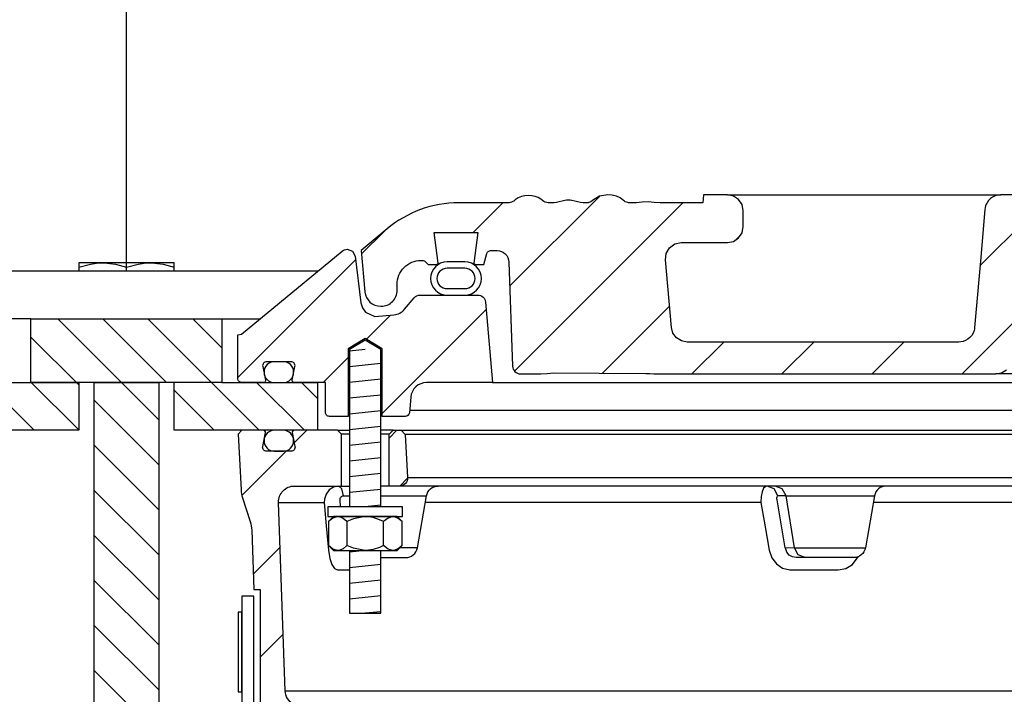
# Model space of a CAD drawing. Extents: x -169 to 7270, y -140 to 2984.
# Tile 82 of 256: x 195.41 to 203.14, y 1110.95 to 1116.25. Entities that reach past the tile are written whole.
import ezdxf

# ---------------------------------------------------------------- set-up
doc = ezdxf.new("R2010")
doc.units = 0
doc.header["$MEASUREMENT"] = 0
for name, color, linetype in [('MULTI-PORT-MANHOLE', 4, 'CONTINUOUS'), ('MULTI-PORT-MANHOLE-HATCH', 252, 'CONTINUOUS'), ('MULTI-PORT-SHROUD', 1, 'CONTINUOUS'), ('MULTI-PORT-SPILL-BUCKET', 1, 'CONTINUOUS'), ('MULTI-PORT-SPILL-BUCKET-HATCH', 7, 'CONTINUOUS'), ('MULTI-PORT-SPILL-BUCKET-MANHOLE', 2, 'CONTINUOUS'), ('MULTI-PORT-SPILL-BUCKET-MANHOLE-HATCH', 7, 'CONTINUOUS'), ('MULTI-PORT-SPILL-BUCKET-SHROUD', 1, 'CONTINUOUS')]:
    doc.layers.add(name, color=color, linetype=linetype)
pattern_1 = [(45, (-7769.5169, -63.5599), (-0.35355339, 0.35355339), [])]
pattern_2 = [(135, (8178.01292, -63.55992), (0.176776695, 0.176776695), [])]

msp = doc.modelspace()

# ---------------------------------------------------------------- hatches: boundary and pattern name
at = {"layer": 'MULTI-PORT-MANHOLE-HATCH', "linetype": 'Continuous'}
h = msp.add_hatch(dxfattribs=at)
h.set_pattern_fill('LINE', color=256, scale=2, angle=45, style=0)
h.set_pattern_definition(pattern_2)
h.paths.add_polyline_path([(195.49801, 1113.90214), (196.99801, 1113.90214), (196.99801, 1113.40214), (197.74801, 1113.40214), (197.74801, 1113.02714), (196.62301, 1113.02714), (196.62301, 1113.40214), (195.87301, 1113.40214), (195.87301, 1113.02714), (194.74801, 1113.02714), (194.74801, 1113.40214), (195.49801, 1113.40214)])
h = msp.add_hatch(dxfattribs=at)
h.set_pattern_fill('LINE', color=256, scale=2, angle=45, style=0)
h.set_pattern_definition(pattern_2)
h.paths.add_polyline_path([(195.995, 1113.40214), (196.50101, 1113.40214), (196.50101, 1109.40214), (195.995, 1109.40214)])
at = {"layer": 'MULTI-PORT-SPILL-BUCKET-HATCH', "linetype": 'Continuous'}
h = msp.add_hatch(dxfattribs=at)
h.set_pattern_fill('LINE', color=256, scale=4, angle=45, style=0)
h.set_pattern_definition([(45, (-7633.7144, -92.05466), (-0.35355339, 0.35355339), [])])
edge = h.paths.add_edge_path(flags=17)
edge.add_line((198.31051, 1112.58964), (198.31051, 1112.99589))
edge.add_line((198.31051, 1112.99589), (198.34176, 1113.02714))
edge.add_line((198.34176, 1113.02714), (198.40426, 1113.02714))
edge.add_line((198.40426, 1113.02714), (198.43723, 1112.99417))
edge.add_line((198.43723, 1112.99417), (198.45499, 1112.65542))
edge.add_arc((198.39257, 1112.65215), 0.0625, -89.997947, 3.00213, ccw=False)
edge.add_line((198.39257, 1112.58964), (198.31051, 1112.58964))
edge = h.paths.add_edge_path()
edge.add_line((199.43245, 1110.37089), (199.21397, 1110.37089))
edge.add_line((199.21397, 1110.37089), (199.21397, 1109.99589))
edge.add_line((199.21397, 1109.99589), (199.43245, 1109.99589))
edge.add_arc((199.43245, 1110.05839), 0.0625, 270, 360)
edge.add_line((199.49495, 1110.05839), (199.49495, 1110.30839))
edge.add_arc((199.43245, 1110.30839), 0.0625, 360, 450)
edge = h.paths.add_edge_path()
edge.add_arc((197.56737, 1112.46464), 0.125, 90, 182, ccw=False)
edge.add_line((197.56737, 1112.58964), (197.93551, 1112.58964))
edge.add_line((197.93551, 1112.58964), (197.93551, 1112.99589))
edge.add_line((197.93551, 1112.99589), (197.90426, 1113.02714))
edge.add_line((197.90426, 1113.02714), (197.5647, 1113.02714))
edge.add_arc((197.5647, 1113.01215), 0.015, 89.988796, 191.010479)
edge.add_line((197.54998, 1113.00928), (197.57115, 1112.90036))
edge.add_arc((197.54047, 1112.8944), 0.03125, -90.001442, 10.998303, ccw=False)
edge.add_line((197.54047, 1112.86315), (197.34854, 1112.86315))
edge.add_arc((197.34854, 1112.8944), 0.03125, 169.000573, 270.000319, ccw=False)
edge.add_line((197.31786, 1112.90036), (197.33903, 1113.00929))
edge.add_arc((197.32393, 1113.01183), 0.01532, 350.426599, 451.426344)
edge.add_line((197.32355, 1113.02714), (197.15274, 1113.02714))
edge.add_line((197.15274, 1113.02714), (197.12464, 1112.99594))
edge.add_line((197.12464, 1112.99594), (197.1475, 1112.55979))
edge.add_arc((197.39717, 1112.57288), 0.25001, 182.999594, 197.899614)
edge.add_line((197.15926, 1112.49603), (197.21923, 1112.31037))
edge.add_arc((196.98133, 1112.23353), 0.25, 1.999905, 17.899997, ccw=False)
edge.add_line((197.23118, 1112.24225), (197.24742, 1111.77714))
edge.add_line((197.24742, 1111.77714), (197.29796, 1111.77714))
edge.add_line((197.29796, 1111.77714), (197.29796, 1110.8467))
edge.add_line((197.29796, 1110.8467), (197.32541, 1110.75371))
edge.add_line((197.32541, 1110.75371), (198.13971, 1110.31057))
edge.add_arc((198.07996, 1110.20078), 0.125, 2.999956, 61.445298, ccw=False)
edge.add_line((198.20479, 1110.20732), (198.20932, 1110.12089))
edge.add_line((198.20932, 1110.12089), (198.513, 1110.12089))
edge.add_line((198.513, 1110.12089), (198.513, 1108.74589))
edge.add_line((198.513, 1108.74589), (198.35425, 1108.74589))
edge.add_arc((198.35425, 1108.71464), 0.03125, 90, 180)
edge.add_line((198.323, 1108.71464), (198.323, 1108.68339))
edge.add_line((198.323, 1108.68339), (198.39517, 1108.55839))
edge.add_line((198.39517, 1108.55839), (198.74801, 1108.55839))
edge.add_line((198.74801, 1108.55839), (198.80685, 1109.90623))
edge.add_arc((198.90051, 1109.90214), 0.09375, 90, 177.500009, ccw=False)
edge.add_line((198.90051, 1109.99589), (198.90051, 1110.37089))
edge.add_line((198.90051, 1110.37089), (198.55011, 1110.37089))
edge.add_arc((198.55012, 1110.62089), 0.25, 241.444909, 269.999756, ccw=False)
edge.add_line((198.43062, 1110.4013), (197.55928, 1110.87548))
edge.add_arc((197.61903, 1110.98528), 0.125, 182.000071, 241.445207, ccw=False)
edge.add_line((197.49411, 1110.98092), (197.44244, 1112.46029))
h = msp.add_hatch(dxfattribs=at)
h.set_pattern_fill('LINE', color=256, scale=4, angle=45, style=0)
h.set_pattern_definition(pattern_1)
edge = h.paths.add_edge_path()
edge.add_line((198.31051, 1112.58964), (198.31051, 1112.99589))
edge.add_line((198.31051, 1112.99589), (198.34176, 1113.02714))
edge.add_line((198.34176, 1113.02714), (198.40426, 1113.02714))
edge.add_line((198.40426, 1113.02714), (198.43723, 1112.99417))
edge.add_line((198.43723, 1112.99417), (198.45499, 1112.65542))
edge.add_arc((198.39257, 1112.65215), 0.0625, -89.997947, 3.00213, ccw=False)
edge.add_line((198.39257, 1112.58964), (198.31051, 1112.58964))
at = {"layer": 'MULTI-PORT-SPILL-BUCKET-MANHOLE-HATCH', "linetype": 'Continuous'}
h = msp.add_hatch(dxfattribs=at)
h.set_pattern_fill('LINE', color=256, scale=4, angle=45, style=0)
h.set_pattern_definition(pattern_1)
h.paths.add_polyline_path([(209.24484, 1114.34855, -0.4040269), (209.33854, 1114.43902), (209.38847, 1114.43902, -0.339462), (209.41866, 1114.41586), (209.44175, 1114.32965), (209.5105, 1114.32965), (209.51941, 1114.33855), (209.48981, 1114.57965), (209.8312, 1114.57965), (209.8016, 1114.33855), (209.81051, 1114.32965), (209.87925, 1114.32965), (209.90135, 1114.35174, -0.1989124), (209.92345, 1114.3609), (209.93551, 1114.3609, -0.4142136), (210.12301, 1114.1734), (210.12301, 1114.12652, 0.4182417), (210.24972, 1114.00153, 0.3928366), (210.37596, 1114.11563), (210.40426, 1114.43902), (210.20131, 1114.60931, 0.1763305), (209.63888, 1114.81402), (209.25629, 1114.81402), (209.25192, 1114.87652), (209.06701, 1114.87652), (209.06417, 1114.83583), (209.06132, 1114.79512), (209.06067, 1114.78582), (209.06002, 1114.77652), (205.43562, 1114.77652), (205.43432, 1114.79512), (205.43148, 1114.83583), (205.42863, 1114.87652), (205.24345, 1114.87652), (205.23908, 1114.81402), (205.0693, 1114.81402), (205.06493, 1114.87652), (204.87741, 1114.87652), (204.87304, 1114.81402), (204.61909, 1114.81402), (204.61909, 1114.87652), (204.50312, 1114.87652), (204.50312, 1114.81402), (204.27893, 1114.81402), (204.27893, 1114.87652), (204.16297, 1114.87652), (204.16297, 1114.81402), (203.62297, 1114.81402), (203.6186, 1114.87652), (203.43109, 1114.87652), (203.42671, 1114.81402), (203.30498, 1114.81402), (203.30061, 1114.87652), (203.10988, 1114.87652), (203.08843, 1114.87402), (203.06821, 1114.86813), (203.04928, 1114.8589), (203.03215, 1114.84664), (203.01734, 1114.83167), (203.00523, 1114.81444), (202.99922, 1114.80273), (202.99446, 1114.79047), (202.99079, 1114.77661), (202.98872, 1114.76242), (202.95318, 1114.35628), (202.91764, 1113.95015), (202.91258, 1113.89226), (202.9068, 1113.8262), (202.90297, 1113.81023), (202.89537, 1113.79058), (202.88461, 1113.77249), (202.87093, 1113.75646), (202.85478, 1113.74294), (202.83657, 1113.73236), (202.80921, 1113.72208), (202.78298, 1113.72027), (200.65099, 1113.72027), (200.60568, 1113.72877), (200.56653, 1113.75311), (200.53887, 1113.78999), (200.52645, 1113.83438), (200.47997, 1114.36563), (200.48613, 1114.4167), (200.51234, 1114.46097), (200.55416, 1114.49094), (200.60451, 1114.50152), (200.96655, 1114.50152), (201.01439, 1114.51104), (201.05495, 1114.53814), (201.08205, 1114.57869), (201.09156, 1114.62652), (201.09156, 1114.75152), (201.08205, 1114.79936), (201.05495, 1114.83991), (201.01439, 1114.86701), (200.96655, 1114.87652), (200.77904, 1114.87652), (200.77467, 1114.81402), (200.43826, 1114.81402), (200.39184, 1114.81757), (200.34543, 1114.82122), (200.2981, 1114.81768), (200.25008, 1114.81402), (200.18778, 1114.81402), (200.16499, 1114.82008), (200.15115, 1114.83188), (200.12477, 1114.85249), (200.0947, 1114.86701), (200.06212, 1114.87457), (200.02853, 1114.87652), (199.96327, 1114.86588), (199.90793, 1114.83219), (199.89868, 1114.82422), (199.8781, 1114.81455), (199.86344, 1114.81402), (199.83423, 1114.81402), (199.81184, 1114.81578), (199.78985, 1114.82025), (199.76807, 1114.8262), (199.74622, 1114.83188), (199.74471, 1114.8322), (199.7432, 1114.83251), (199.73083, 1114.83433), (199.71833, 1114.83493), (199.70431, 1114.83417), (199.69045, 1114.83188), (199.66859, 1114.82619), (199.64679, 1114.82024), (199.62475, 1114.81578), (199.60244, 1114.81402), (199.55296, 1114.81402), (199.53052, 1114.82065), (199.51575, 1114.83129), (199.51507, 1114.83188), (199.50846, 1114.83739), (199.50154, 1114.84251), (199.47966, 1114.85519), (199.45603, 1114.86421), (199.43055, 1114.86958), (199.40455, 1114.87131), (199.37706, 1114.86937), (199.35019, 1114.86334), (199.32456, 1114.85276), (199.30121, 1114.83783), (199.29757, 1114.83491), (199.2868, 1114.8257), (199.26428, 1114.81499), (199.2476, 1114.81402), (198.85714, 1114.81402, 0.176327), (198.2947, 1114.60931), (198.09176, 1114.43902), (198.12005, 1114.11563, 0.3928366), (198.24629, 1114.00153, 0.4182417), (198.37301, 1114.12652), (198.37301, 1114.1734, -0.4142136), (198.56051, 1114.3609), (198.57256, 1114.3609, -0.1989124), (198.59466, 1114.35174), (198.61676, 1114.32965), (198.68551, 1114.32965), (198.69441, 1114.33855), (198.66481, 1114.57965), (199.0062, 1114.57965), (198.9766, 1114.33855), (198.9855, 1114.32965), (199.05426, 1114.32965), (199.07736, 1114.41586, -0.3394582), (199.10754, 1114.43902), (199.15747, 1114.43902, -0.4040263), (199.25117, 1114.34854), (199.27973, 1113.53059, 0.4040263), (199.34219, 1113.47027), (199.50082, 1113.47027), (199.55254, 1113.47412), (199.60427, 1113.47781), (199.95967, 1113.47587), (200.32657, 1113.47419), (200.35737, 1113.47326), (200.3881, 1113.4708), (200.39838, 1113.47027), (203.07442, 1113.47027), (203.11973, 1113.47877), (203.15887, 1113.50311), (203.18654, 1113.53999), (203.19895, 1113.58438), (203.26921, 1114.38742), (203.28163, 1114.43181), (203.30929, 1114.46868), (203.34844, 1114.49302), (203.39374, 1114.50152), (205.79861, 1114.50152, -0.3888787), (206.04766, 1114.27331), (206.05551, 1114.18357, 0.3888787), (206.11778, 1114.12652), (206.25408, 1114.12652, -0.0996827), (206.30246, 1114.11678), (207.4668, 1113.62805, -0.2784038), (207.54294, 1113.52369), (207.54362, 1113.51592, 0.3888787), (207.59343, 1113.47027), (209.15382, 1113.47027, 0.4040262), (209.21628, 1113.53059)])
h = msp.add_hatch(dxfattribs=at)
h.set_pattern_fill('LINE', color=256, scale=4, angle=45, style=0)
h.set_pattern_definition(pattern_1)
edge = h.paths.add_edge_path()
edge.add_line((199.06785, 1114.03259), (199.12301, 1113.40214))
edge.add_line((199.12301, 1113.40214), (198.60454, 1113.40214))
edge.add_arc((198.60454, 1113.27714), 0.125, 89.999957, 174.999901)
edge.add_line((198.48001, 1113.28804), (198.46925, 1113.16505))
edge.add_arc((198.43812, 1113.16777), 0.03125, 270, 355, ccw=False)
edge.add_line((198.43812, 1113.13652), (198.25671, 1113.13652))
edge.add_line((198.25671, 1113.13652), (198.25671, 1113.66777))
edge.add_line((198.25671, 1113.66777), (198.12301, 1113.74811))
edge.add_line((198.12301, 1113.74811), (197.98931, 1113.66777))
edge.add_line((197.98931, 1113.66777), (197.98931, 1113.13652))
edge.add_line((197.98931, 1113.13652), (197.84176, 1113.13652))
edge.add_arc((197.84176, 1113.16777), 0.03125, 180, 270, ccw=False)
edge.add_line((197.81051, 1113.16777), (197.81051, 1113.40214))
edge.add_line((197.81051, 1113.40214), (197.56546, 1113.40214))
edge.add_arc((197.56546, 1113.41777), 0.01562, 169.000254, 270, ccw=False)
edge.add_line((197.55012, 1113.42075), (197.57115, 1113.52893))
edge.add_arc((197.54047, 1113.5349), 0.03125, 348.999407, 449.999153)
edge.add_line((197.54047, 1113.56615), (197.34854, 1113.56615))
edge.add_arc((197.34854, 1113.5349), 0.03125, 89.998557, 190.998303)
edge.add_line((197.31786, 1113.52894), (197.33903, 1113.42001))
edge.add_arc((197.3243, 1113.41715), 0.01501, -89.975776, 10.991064, ccw=False)
edge.add_line((197.32431, 1113.40214), (197.15426, 1113.40214))
edge.add_arc((197.15426, 1113.43339), 0.03125, 180, 270, ccw=False)
edge.add_line((197.12301, 1113.43339), (197.12301, 1113.77714))
edge.add_line((197.12301, 1113.77714), (197.15132, 1113.78245))
edge.add_line((197.15132, 1113.78245), (197.9423, 1114.43456))
edge.add_arc((197.98197, 1114.38627), 0.0625, 90, 129.399472, ccw=False)
edge.add_line((197.98197, 1114.44877), (198.02274, 1114.43344))
edge.add_line((198.02274, 1114.43344), (198.04351, 1114.39496))
edge.add_line((198.04351, 1114.39496), (198.08879, 1114.028))
edge.add_line((198.08879, 1114.028), (198.10071, 1113.98786))
edge.add_line((198.10071, 1113.98786), (198.1258, 1113.95399))
edge.add_line((198.1258, 1113.95399), (198.19801, 1113.9212))
edge.add_line((198.19801, 1113.9212), (198.34712, 1113.93425))
edge.add_arc((198.33623, 1114.05878), 0.125, 274.999649, 319.999859)
edge.add_line((198.43198, 1113.97843), (198.50657, 1114.06732))
edge.add_arc((198.55445, 1114.02715), 0.0625, 89.998431, 139.998976, ccw=False)
edge.add_line((198.55445, 1114.08964), (199.00559, 1114.08964))
edge.add_arc((199.00559, 1114.02714), 0.0625, 5, 90, ccw=False)

# ---------------------------------------------------------------- linework, layer by layer
at = {"layer": 'MULTI-PORT-MANHOLE', "linetype": 'Continuous'}
for p, q in [((197.75136, 1114.27714), (194.74465, 1114.27714)), ((195.87301, 1113.40214), (195.49801, 1113.40214)), ((195.49801, 1113.40214), (195.87301, 1113.40214)), ((196.99801, 1113.40214), (196.62301, 1113.40214))]:
    msp.add_line(p, q, dxfattribs=at)
at = {"layer": 'MULTI-PORT-MANHOLE', "color": 1, "linetype": 'Continuous'}
msp.add_line((196.24801, 1114.27714), (196.24801, 1114.308), dxfattribs=at)
at = {"layer": 'MULTI-PORT-MANHOLE', "color": 7, "linetype": 'Continuous'}
for p, q in [((195.49801, 1113.90214), (195.19951, 1113.90214)), ((196.99801, 1113.90214), (197.2965, 1113.90214))]:
    msp.add_line(p, q, dxfattribs=at)
at = {"layer": 'MULTI-PORT-MANHOLE', "color": 1, "linetype": 'Continuous'}
for points in [[(195.87301, 1114.308), (195.96487, 1114.33231), (196.01237, 1114.33913), (196.06051, 1114.3415), (196.07384, 1114.34131), (196.11749, 1114.33819), (196.16106, 1114.33135), (196.24801, 1114.308), (196.33987, 1114.33231), (196.38737, 1114.33913), (196.43551, 1114.3415), (196.44884, 1114.34131), (196.49249, 1114.33819), (196.53606, 1114.33135), (196.62301, 1114.308)], [(196.62301, 1114.27714), (196.62301, 1114.3415), (195.87301, 1114.3415), (195.87301, 1114.27714)]]:
    msp.add_lwpolyline(points, dxfattribs=at)
at = {"layer": 'MULTI-PORT-MANHOLE', "linetype": 'Continuous'}
for points in [[(195.49801, 1113.90214), (196.99801, 1113.90214), (196.99801, 1113.40214), (197.74801, 1113.40214), (197.74801, 1113.02714), (196.62301, 1113.02714), (196.62301, 1113.40214), (195.87301, 1113.40214), (195.87301, 1113.02714), (194.74801, 1113.02714), (194.74801, 1113.40214), (195.49801, 1113.40214)], [(196.50101, 1113.40214), (196.50101, 1109.40214), (195.995, 1109.40214), (195.995, 1113.40214)]]:
    msp.add_lwpolyline(points, close=True, dxfattribs=at)
at = {"layer": 'MULTI-PORT-SHROUD', "color": 1, "linetype": 'Continuous'}
msp.add_lwpolyline([(197.24801, 1110.84006), (197.24801, 1111.72348), (197.15426, 1111.72348), (197.15426, 1110.84006, -0.2216953)], format="xyb", dxfattribs=at)
at = {"layer": 'MULTI-PORT-SHROUD', "color": 7, "linetype": 'Continuous'}
msp.add_lwpolyline([(197.15426, 1110.97348), (197.15426, 1111.59848), (197.12426, 1111.59848), (197.12426, 1110.97348)], close=True, dxfattribs=at)
at = {"layer": 'MULTI-PORT-SPILL-BUCKET', "color": 7, "linetype": 'Continuous'}
for p, q in [((197.90426, 1113.02714), (197.99981, 1113.02714)), ((197.99981, 1112.99589), (197.93551, 1112.99589)), ((198.34176, 1113.02714), (198.2462, 1113.02714)), ((198.31051, 1112.99589), (198.2462, 1112.99589)), ((198.40426, 1113.02714), (210.09176, 1113.02714)), ((210.05878, 1112.99417), (198.43723, 1112.99417)), ((198.45499, 1112.65542), (210.04102, 1112.65542)), ((197.91654, 1112.58964), (197.99981, 1112.58964)), ((210.24981, 1112.58964), (198.2462, 1112.58964)), ((197.44244, 1112.46029), (197.80069, 1112.46029)), ((197.95187, 1112.51218), (197.99981, 1112.51218)), ((198.2462, 1112.51218), (198.60413, 1112.51217)), ((201.2298, 1112.46029), (198.59498, 1112.46029)), ((201.42673, 1112.51218), (201.3635, 1112.51218)), ((201.42673, 1112.51218), (202.1219, 1112.51217)), ((204.12481, 1112.46029), (202.11275, 1112.46029)), ((198.53226, 1112.10462), (198.39397, 1112.10462)), ((201.49312, 1112.10462), (201.42167, 1112.10242)), ((201.49312, 1112.10462), (202.05004, 1112.10462)), ((197.49411, 1110.98092), (211.00191, 1110.98092))]:
    msp.add_line(p, q, dxfattribs=at)
at = {"layer": 'MULTI-PORT-SPILL-BUCKET', "color": 2, "linetype": 'Continuous'}
for p, q in [((197.97867, 1112.31047), (197.97867, 1112.12232)), ((198.26734, 1112.12232), (198.26734, 1112.31047))]:
    msp.add_line(p, q, dxfattribs=at)
for points in [[(198.2462, 1112.42715), (198.2462, 1113.66183), (198.12301, 1113.73586), (197.99981, 1113.66183), (197.99981, 1112.42715)], [(198.41168, 1112.31047), (198.38159, 1112.33536), (198.34857, 1112.34915), (198.33951, 1112.34915), (198.33951, 1112.34915), (198.302, 1112.33813), (198.26734, 1112.31047), (198.23494, 1112.32523), (198.1845, 1112.34169), (198.13034, 1112.34904), (198.123, 1112.34915), (198.03, 1112.33241), (197.97867, 1112.31047), (197.94858, 1112.33536), (197.91556, 1112.34915), (197.9065, 1112.34915), (197.86898, 1112.33813), (197.83433, 1112.31047)], [(198.41168, 1112.12232), (198.38159, 1112.09744), (198.34857, 1112.08365), (198.33951, 1112.08365), (198.33951, 1112.08365), (198.302, 1112.09466), (198.26734, 1112.12232), (198.23494, 1112.10756), (198.1845, 1112.0911), (198.13034, 1112.08375), (198.123, 1112.08365), (198.03, 1112.10039), (197.97867, 1112.12232), (197.94858, 1112.09744), (197.91556, 1112.08365), (197.9065, 1112.08365), (197.86898, 1112.09466), (197.83433, 1112.12232)], [(197.99981, 1112.08365), (197.99981, 1111.58978), (198.2462, 1111.58978), (198.2462, 1112.08365)]]:
    msp.add_lwpolyline(points, dxfattribs=at)
at = {"layer": 'MULTI-PORT-SPILL-BUCKET', "linetype": 'Continuous'}
for points in [[(197.44245, 1112.46028, -0.4244748), (197.56737, 1112.58964), (197.93551, 1112.58964), (197.93551, 1112.99589), (197.90426, 1113.02714), (197.5647, 1113.02714, 0.4717463), (197.54998, 1113.00928), (197.57115, 1112.90036, -0.4716293), (197.54047, 1112.86315), (197.34854, 1112.86315, -0.4716293), (197.31786, 1112.90036), (197.33903, 1113.00929, 0.4716293), (197.32355, 1113.02714), (197.15274, 1113.02714), (197.12464, 1112.99594), (197.1475, 1112.55979, 0.0651054), (197.15926, 1112.49603), (197.21923, 1112.31037, -0.0694888), (197.23118, 1112.24225), (197.24742, 1111.77714), (197.29796, 1111.77714), (197.29796, 1110.8467)], [(198.31051, 1112.58964), (198.31051, 1112.99589), (198.34176, 1113.02714), (198.40426, 1113.02714), (198.43723, 1112.99417), (198.45499, 1112.65542, -0.4296343), (198.39257, 1112.58964), (198.31051, 1112.58964)], [(197.55928, 1110.87548, -0.265356), (197.49411, 1110.98092), (197.44244, 1112.46029)]]:
    msp.add_lwpolyline(points, format="xyb", dxfattribs=at)
at = {"layer": 'MULTI-PORT-SPILL-BUCKET', "color": 7, "linetype": 'Continuous'}
for points in [[(197.3285, 1112.94315, 0.4142136), (197.4085, 1112.86315), (197.4805, 1112.86315, 0.4142136), (197.5605, 1112.94315), (197.5605, 1112.94715, 0.4142136), (197.4805, 1113.02715), (197.4085, 1113.02715, 0.4142136), (197.3285, 1112.94715)], [(198.2462, 1112.02714), (198.43994, 1112.02714, 0.3639702), (198.53226, 1112.10462), (198.60413, 1112.51217, -0.3639702), (198.69645, 1112.58964)], [(202.21423, 1112.58964, 0.3639702), (202.1219, 1112.51217), (202.05004, 1112.10462, -0.3639702), (201.95771, 1112.02714), (201.50554, 1112.02714), (201.47752, 1112.03244), (201.45255, 1112.04772), (201.43341, 1112.07125), (201.42212, 1112.10022), (201.42123, 1112.10462), (201.35665, 1112.47984), (201.35567, 1112.48784), (201.35568, 1112.49763), (201.35713, 1112.50542), (201.35983, 1112.51043), (201.3635, 1112.51218), (201.33388, 1112.56771), (201.27821, 1112.58964), (201.2672, 1112.58694), (201.25106, 1112.57146), (201.23855, 1112.5439), (201.2311, 1112.50739), (201.2298, 1112.46029), (201.263, 1112.26959), (201.2952, 1112.08507), (201.31511, 1112.02629), (201.35138, 1111.97779), (201.40036, 1111.94455), (201.45728, 1111.93043), (201.46715, 1111.93012), (201.65072, 1111.93012), (201.83653, 1111.93012), (201.89597, 1111.94093), (201.94863, 1111.97222), (201.99289, 1112.03429)]]:
    msp.add_lwpolyline(points, format="xyb", dxfattribs=at)
for points in [[(197.92947, 1112.42714), (197.92478, 1112.47984), (197.92553, 1112.4904), (197.92954, 1112.49986), (197.9364, 1112.50714), (197.94524, 1112.51133), (197.95187, 1112.51218), (197.9396, 1112.56771), (197.91654, 1112.58964), (197.87251, 1112.58053), (197.8392, 1112.55851), (197.81478, 1112.5259), (197.80203, 1112.48635), (197.80069, 1112.46029), (197.81731, 1112.27576), (197.83464, 1112.08507), (197.84494, 1112.02025), (197.86077, 1111.97222), (197.88113, 1111.94093), (197.90381, 1111.93012), (197.91435, 1111.93012), (197.99981, 1111.93012)], [(201.57842, 1112.02714), (201.52274, 1112.04908), (201.49312, 1112.10462), (201.42673, 1112.51218), (201.3971, 1112.56771), (201.34143, 1112.58964)]]:
    msp.add_lwpolyline(points, dxfattribs=at)
at = {"layer": 'MULTI-PORT-SPILL-BUCKET', "color": 2, "linetype": 'Continuous'}
for points in [[(197.83, 1112.34915), (198.416, 1112.34915), (198.416, 1112.42715), (198.416, 1112.42715), (197.83, 1112.42715)], [(197.873, 1112.34915), (197.83433, 1112.31047), (197.83433, 1112.12232), (197.873, 1112.08365), (198.373, 1112.08365), (198.41168, 1112.12232), (198.41168, 1112.31047), (198.373, 1112.34915)]]:
    msp.add_lwpolyline(points, close=True, dxfattribs=at)
at = {"layer": 'MULTI-PORT-SPILL-BUCKET-HATCH', "linetype": 'Continuous'}
for p, q in [((198.12301, 1113.66183), (198.0004, 1113.64905)), ((198.24561, 1113.55114), (198.0004, 1113.52559)), ((198.24561, 1113.42767), (198.0004, 1113.40212)), ((198.24561, 1113.3042), (198.0004, 1113.27865)), ((198.24561, 1113.18073), (198.0004, 1113.15518)), ((198.24561, 1113.05726), (198.0004, 1113.03171)), ((198.24561, 1112.9338), (198.0004, 1112.90825)), ((198.24561, 1112.81033), (198.0004, 1112.78478)), ((198.24561, 1112.68686), (198.0004, 1112.66131)), ((198.24561, 1112.56339), (198.0004, 1112.53784)), ((198.24561, 1112.43992), (198.123, 1112.42715))]:
    msp.add_line(p, q, dxfattribs=at)
at = {"layer": 'MULTI-PORT-SPILL-BUCKET-HATCH'}
for p, q in [((198.12301, 1112.08365), (198.0004, 1112.07087)), ((198.24561, 1111.97295), (198.0004, 1111.94741)), ((198.24561, 1111.84949), (198.0004, 1111.82394)), ((198.24561, 1111.72602), (198.0004, 1111.70047)), ((198.24561, 1111.60255), (198.12301, 1111.58978))]:
    msp.add_line(p, q, dxfattribs=at)
at = {"layer": 'MULTI-PORT-SPILL-BUCKET-MANHOLE', "color": 7, "linetype": 'Continuous'}
for p, q in [((200.96655, 1114.87652), (203.11325, 1114.87652)), ((197.32851, 1113.48615), (197.32851, 1113.48215)), ((207.59343, 1113.47027), (203.07444, 1113.47027)), ((199.12301, 1113.40214), (209.37301, 1113.40214))]:
    msp.add_line(p, q, dxfattribs=at)
at = {"layer": 'MULTI-PORT-SPILL-BUCKET-MANHOLE', "linetype": 'Continuous'}
for points in [[(203.10936, 1114.87646), (203.08843, 1114.87402), (203.06821, 1114.86813), (203.04928, 1114.8589), (203.03215, 1114.84664), (203.01734, 1114.83167), (203.00523, 1114.81444), (202.99922, 1114.80273), (202.99446, 1114.79047), (202.99079, 1114.77661), (202.98872, 1114.76242), (202.95318, 1114.35628), (202.91764, 1113.95015), (202.91258, 1113.89226), (202.90751, 1113.83438), (202.90584, 1113.82219), (202.90297, 1113.81023), (202.89537, 1113.79058), (202.88461, 1113.77249), (202.87093, 1113.75646), (202.85478, 1113.74294), (202.83657, 1113.73236), (202.81685, 1113.72495), (202.80007, 1113.72145), (202.78298, 1113.72027), (200.65099, 1113.72027), (200.60568, 1113.72877), (200.56653, 1113.75311), (200.53887, 1113.78999), (200.52645, 1113.83438), (200.47997, 1114.36563), (200.48613, 1114.4167), (200.51234, 1114.46097), (200.55416, 1114.49094), (200.60451, 1114.50152), (200.96655, 1114.50152), (201.01439, 1114.51104), (201.05495, 1114.53814), (201.08205, 1114.57869), (201.09156, 1114.62652), (201.09156, 1114.75152), (201.08205, 1114.79936), (201.05495, 1114.83991), (201.01439, 1114.86701), (200.96655, 1114.87652), (200.77904, 1114.87652), (200.77467, 1114.81402), (200.43826, 1114.81402), (200.39184, 1114.81757), (200.34543, 1114.82122), (200.2981, 1114.81768), (200.25008, 1114.81402), (200.19513, 1114.81402), (200.18963, 1114.81426), (200.18417, 1114.81498), (200.1739, 1114.81771), (200.16423, 1114.82211), (200.15737, 1114.82657), (200.15115, 1114.83188), (200.12477, 1114.85249), (200.0947, 1114.86701), (200.06212, 1114.87457), (200.02853, 1114.87652), (199.96327, 1114.86588), (199.90742, 1114.83188), (199.90557, 1114.83016), (199.90366, 1114.82851), (199.89493, 1114.82246), (199.88532, 1114.81794), (199.87898, 1114.81597), (199.87247, 1114.81467), (199.86796, 1114.81418), (199.86344, 1114.81402), (199.83423, 1114.81402), (199.81184, 1114.81578), (199.78985, 1114.82025), (199.76807, 1114.8262), (199.74622, 1114.83188), (199.74471, 1114.8322), (199.7432, 1114.83251), (199.73083, 1114.83433), (199.71833, 1114.83493), (199.70431, 1114.83417), (199.69045, 1114.83188), (199.66859, 1114.82619), (199.64679, 1114.82024), (199.62475, 1114.81578), (199.60244, 1114.81402), (199.56225, 1114.81402), (199.5611, 1114.81403), (199.55995, 1114.81406), (199.54797, 1114.8155), (199.53639, 1114.81892), (199.52555, 1114.82423), (199.51576, 1114.83129), (199.51541, 1114.83158), (199.51507, 1114.83188), (199.50846, 1114.83739), (199.50154, 1114.84251), (199.47966, 1114.85519), (199.45603, 1114.86421), (199.43055, 1114.86958), (199.40455, 1114.87131), (199.37706, 1114.86937), (199.35019, 1114.86334), (199.32456, 1114.85276), (199.30121, 1114.83783), (199.29757, 1114.83491), (199.29403, 1114.83188), (199.28864, 1114.82758), (199.28286, 1114.82382), (199.27192, 1114.81862), (199.26028, 1114.81532), (199.25401, 1114.81439), (199.24768, 1114.81403), (199.24727, 1114.81403), (199.24685, 1114.81402), (198.85714, 1114.81402, 0.176327), (198.2947, 1114.60931), (198.09176, 1114.43902), (198.12005, 1114.11563, 0.3888787), (198.24457, 1114.00152), (198.24801, 1114.00152, 0.4142136), (198.37301, 1114.12652), (198.37301, 1114.1734, -0.4142136), (198.56051, 1114.3609), (198.57256, 1114.3609, -0.1989124), (198.59466, 1114.35174), (198.61676, 1114.32965), (198.68551, 1114.32965), (198.69441, 1114.33855), (198.66481, 1114.57965), (199.0062, 1114.57965), (198.9766, 1114.33855), (198.9855, 1114.32965), (199.05426, 1114.32965), (199.07736, 1114.41586, -0.3394582), (199.10754, 1114.43902), (199.15747, 1114.43902, -0.4040263), (199.25117, 1114.34854), (199.27973, 1113.53059, 0.4040263), (199.34219, 1113.47027), (199.50082, 1113.47027), (199.55254, 1113.47412), (199.60427, 1113.47781), (199.95967, 1113.47587), (200.32657, 1113.47419), (200.35737, 1113.47326), (200.3881, 1113.4708), (200.39838, 1113.47027), (200.39838, 1113.47027), (203.07442, 1113.47027), (203.11973, 1113.47877), (203.15887, 1113.50311)], [(199.06785, 1114.03259), (199.12301, 1113.40214), (198.60454, 1113.40214, 0.3888784), (198.48001, 1113.28804), (198.46925, 1113.16505, -0.3888787), (198.43812, 1113.13652), (198.25671, 1113.13652), (198.25671, 1113.66777), (198.12301, 1113.74811), (197.98931, 1113.66777), (197.98931, 1113.13652), (197.84176, 1113.13652, -0.4142136), (197.81051, 1113.16777), (197.81051, 1113.40214), (197.56546, 1113.40214, -0.4716293), (197.55012, 1113.42075), (197.57115, 1113.52893, 0.4716293), (197.54047, 1113.56615), (197.34854, 1113.56615, 0.4716293), (197.31786, 1113.52894), (197.33903, 1113.42001, -0.4714538), (197.32431, 1113.40214), (197.15426, 1113.40214, -0.4142136), (197.12301, 1113.43339), (197.12301, 1113.77714), (197.15132, 1113.78245), (197.9423, 1114.43456, -0.1736265), (197.98197, 1114.44877), (198.02274, 1114.43344), (198.04351, 1114.39496), (198.08879, 1114.028), (198.10071, 1113.98786), (198.1258, 1113.95399), (198.19801, 1113.9212), (198.34712, 1113.93425, 0.1989133), (198.43198, 1113.97843), (198.50657, 1114.06732, -0.2216972), (198.55445, 1114.08964), (199.00559, 1114.08964, -0.3888787), (199.06785, 1114.03259)]]:
    msp.add_lwpolyline(points, format="xyb", dxfattribs=at)
msp.add_lwpolyline([(203.30061, 1114.87652), (203.11325, 1114.87652)], dxfattribs=at)
at = {"layer": 'MULTI-PORT-SPILL-BUCKET-MANHOLE', "color": 7, "linetype": 'Continuous'}
for points in [[(198.90551, 1114.34965), (198.77616, 1114.34965), (198.7655, 1114.34965, 1), (198.7655, 1114.08965), (198.90551, 1114.08965, 1), (198.90551, 1114.34965)], [(197.3285, 1113.48215, 0.4142136), (197.4085, 1113.40215), (197.4805, 1113.40215, 0.4142136), (197.5605, 1113.48215), (197.5605, 1113.48615, 0.4142136), (197.4805, 1113.56615), (197.4085, 1113.56615, 0.4142136), (197.3285, 1113.48615)]]:
    msp.add_lwpolyline(points, format="xyb", dxfattribs=at)
msp.add_lwpolyline([(198.7655, 1114.13965), (198.90551, 1114.13965, 1), (198.90551, 1114.29965), (198.7655, 1114.29965, 1)], format="xyb", close=True, dxfattribs=at)
msp.add_lwpolyline([(203.75665, 1113.18339), (198.47086, 1113.18339)], dxfattribs=at)
at = {"layer": 'MULTI-PORT-SPILL-BUCKET-SHROUD'}
msp.add_line((196.24801, 1114.27714), (196.24801, 1137.99137), dxfattribs=at)

doc.saveas('drawing.dxf')
